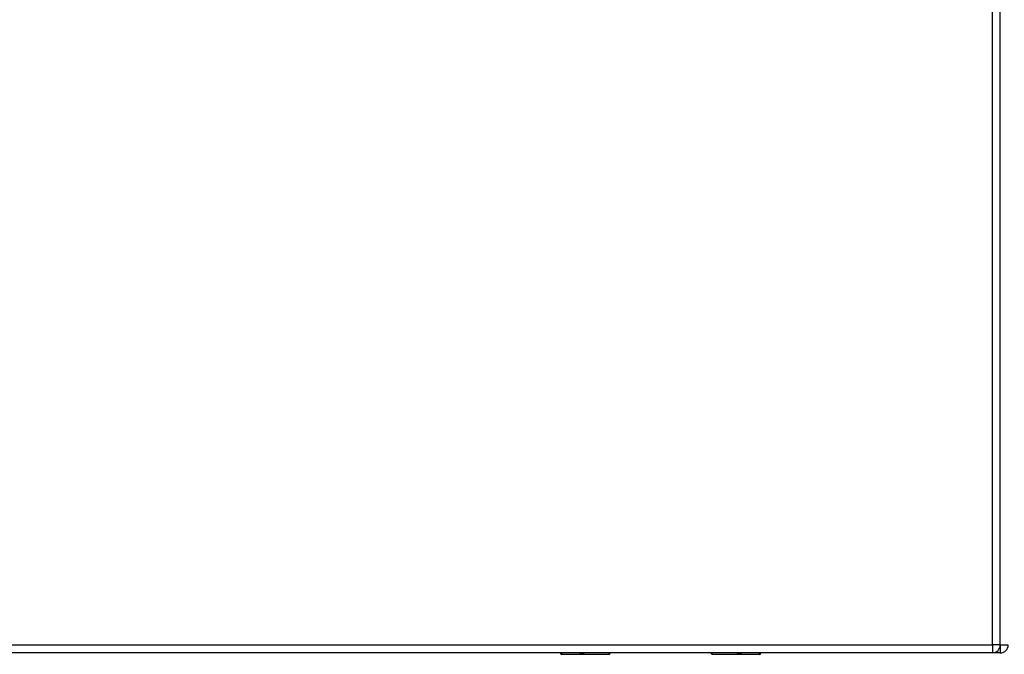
# Model space of a CAD drawing. Header units: inches. Extents: x 25 to 686, y 75 to 315.
# Tile 131 of 256: x 274 to 286, y 175 to 183. Entities that reach past the tile are written whole.
import ezdxf

# ---------------------------------------------------------------- set-up
doc = ezdxf.new("R2010")
doc.units = ezdxf.units.IN
doc.header["$MEASUREMENT"] = 0
doc.layers.add('Visible Edges(ANSI)', color=7, linetype='Continuous', lineweight=25)
doc.layers.add('Visible Tangent Edges(ANSI)', color=7, linetype='Continuous', lineweight=25)

msp = doc.modelspace()

# ---------------------------------------------------------------- linework, layer by layer
at = {"layer": 'Visible Edges(ANSI)'}
for p, q in [((286.114, 175.155), (286.114, 204.875)), ((286.015, 175.056), (220.41, 175.056)), ((280.61, 175.054), (264.018, 175.054)), ((281.219, 175.036), (280.629, 175.036)), ((281.235, 175.056), (281.235, 175.052)), ((282.494, 175.054), (281.235, 175.054)), ((282.494, 175.052), (282.494, 175.056)), ((283.1, 175.036), (282.51, 175.036)), ((286.114, 175.054), (283.119, 175.054))]:
    msp.add_line(p, q, dxfattribs=at)
for centre, radius, start, end in [((280.629, 175.056), 0.0197, 180.55, 270), ((281.219, 175.052), 0.0157, 270, 0), ((282.51, 175.052), 0.0157, 180, 270), ((283.1, 175.056), 0.0197, 270, 359.45), ((286.015, 175.155), 0.099, 270, 0), ((286.114, 175.153), 0.099, 270, 0)]:
    msp.add_arc(centre, radius, start, end, dxfattribs=at)
at = {"layer": 'Visible Tangent Edges(ANSI)'}
for p, q in [((286.015, 175.155), (286.015, 204.875)), ((220.41, 175.155), (286.015, 175.155)), ((280.629, 175.056), (280.629, 175.036)), ((281.219, 175.036), (281.219, 175.056)), ((282.51, 175.056), (282.51, 175.036)), ((283.1, 175.036), (283.1, 175.056)), ((286.015, 175.155), (286.015, 175.056)), ((286.114, 175.155), (286.015, 175.155)), ((286.213, 175.153), (286.114, 175.153)), ((286.114, 175.145), (286.114, 175.054))]:
    msp.add_line(p, q, dxfattribs=at)
at = {"layer": 'Visible Tangent Edges(ANSI)', "flags": 128}
for points in [[(280.849, 175.056), (280.85, 175.054), (280.851, 175.053), (280.853, 175.051), (280.855, 175.05), (280.857, 175.049), (280.86, 175.048), (280.863, 175.047), (280.866, 175.046), (280.869, 175.046), (280.873, 175.045), (280.876, 175.045), (280.88, 175.045), (280.884, 175.045), (280.888, 175.045), (280.891, 175.046), (280.895, 175.046), (280.898, 175.047), (280.901, 175.048), (280.903, 175.049), (280.906, 175.05), (280.908, 175.051), (280.909, 175.053), (280.91, 175.054), (280.911, 175.056)], [(280.891, 175.056), (280.891, 175.056), (280.89, 175.056), (280.889, 175.055), (280.888, 175.055), (280.887, 175.055), (280.886, 175.055), (280.885, 175.055), (280.884, 175.055), (280.883, 175.055), (280.882, 175.054), (280.881, 175.054), (280.88, 175.054), (280.879, 175.054), (280.878, 175.054), (280.877, 175.055), (280.876, 175.055), (280.875, 175.055), (280.874, 175.055), (280.873, 175.055), (280.872, 175.055), (280.872, 175.055), (280.871, 175.056), (280.87, 175.056), (280.869, 175.056)], [(282.818, 175.056), (282.819, 175.054), (282.82, 175.053), (282.821, 175.051), (282.823, 175.05), (282.826, 175.049), (282.828, 175.048), (282.831, 175.047), (282.834, 175.046), (282.838, 175.046), (282.841, 175.045), (282.845, 175.045), (282.849, 175.045), (282.852, 175.045), (282.856, 175.045), (282.86, 175.046), (282.863, 175.046), (282.866, 175.047), (282.869, 175.048), (282.872, 175.049), (282.874, 175.05), (282.876, 175.051), (282.878, 175.053), (282.879, 175.054), (282.88, 175.056)], [(282.86, 175.056), (282.859, 175.056), (282.858, 175.056), (282.857, 175.055), (282.856, 175.055), (282.856, 175.055), (282.855, 175.055), (282.854, 175.055), (282.853, 175.055), (282.852, 175.055), (282.851, 175.054), (282.85, 175.054), (282.849, 175.054), (282.848, 175.054), (282.847, 175.054), (282.846, 175.055), (282.845, 175.055), (282.844, 175.055), (282.843, 175.055), (282.842, 175.055), (282.841, 175.055), (282.84, 175.055), (282.839, 175.056), (282.838, 175.056), (282.837, 175.056)]]:
    msp.add_lwpolyline(points, dxfattribs=at)

doc.saveas('drawing.dxf')
